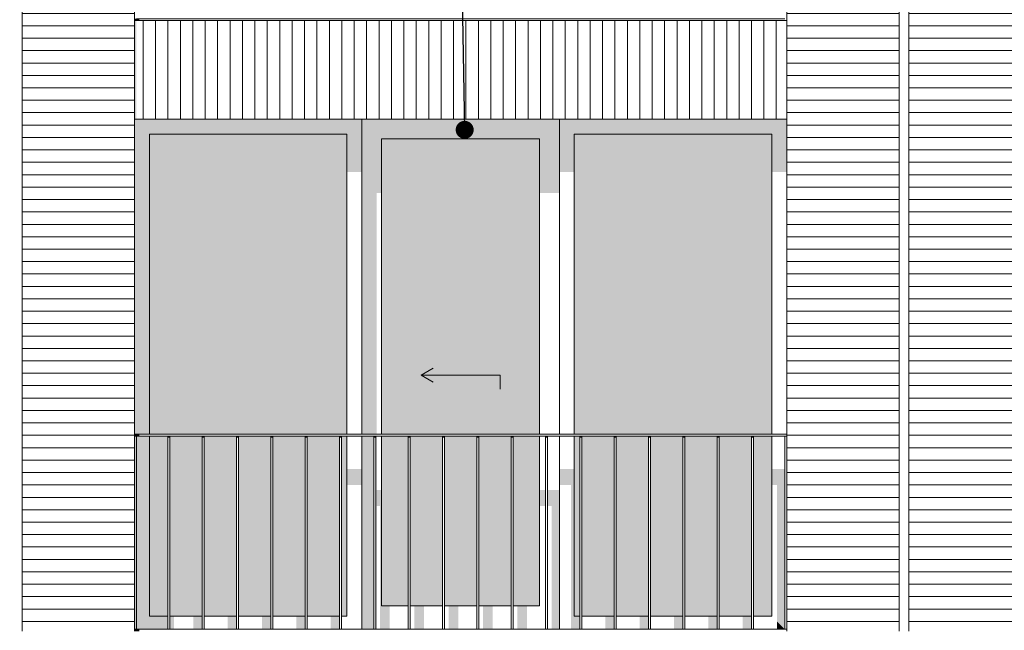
# Model space of a CAD drawing. Header units: millimetres. Extents: x -25778 to 297771, y -21930 to 17454.
# Tile 9 of 109: x 63258 to 68255, y -16725 to -13625. Entities that reach past the tile are written whole.
import ezdxf

# ---------------------------------------------------------------- set-up
doc = ezdxf.new("R2010")
doc.units = ezdxf.units.MM
doc.header["$MEASUREMENT"] = 0
for name, color, linetype in [('34 Balustrades', 7, 'Continuous'), ('34 Balustrades 2D arcering', 7, 'Continuous'), ('New_21 Buitenwanden', 7, 'Continuous'), ('New_21 Buitenwanden 2D arcering', 7, 'Continuous'), ('New_21 Buitenwanden Afdek-arcering', 7, 'Continuous'), ('New_21 Buitenwanden Deuren', 7, 'Continuous'), ('New_21 Buitenwanden Ramen', 7, 'Continuous'), ('Tekst_dim 1_ 100 .DO', 7, 'Continuous')]:
    doc.layers.add(name, color=color, linetype=linetype)
doc.dimstyles.new('GENERATED_STYLE__2', dxfattribs={"dimtxt": 0.18, "dimasz": 182.4, "dimexe": 0.18, "dimexo": 0.0625, "dimgap": 0, "dimtad": 0, "dimtih": 1, "dimtoh": 1, "dimdec": 4, "dimzin": 0, "dimdsep": 46, "dimcen": 0.09, "dimadec": 0, "dimazin": 0, "dimtfac": 1, "dimtdec": 4, "dimtmove": 0, "dimatfit": 3, "dimldrblk": 'ARROWHEAD_11', "dimfxl": 1, "dimtolj": 1, "dimtzin": 0, "dimarcsym": 0})

# ---------------------------------------------------------------- blocks, each defined once
blk = doc.blocks.new('Section Element_16_1', base_point=(54245.6, -19829.7))
at = {"layer": 'New_21 Buitenwanden Afdek-arcering', "linetype": 'Continuous', "lineweight": 0, "true_color": 0x000000}
h = blk.add_hatch(dxfattribs=at)
h.set_pattern_fill('920_Lijnen_horz__63_0001', color=18, style=0, pattern_type=2)
h.set_pattern_definition([(360, (54245.63, -19829.75), (0, 63), [])])
h.paths.add_polyline_path([(63270.6, -16729.7), (63840.6, -16729.7), (63840.6, -13629.7), (63270.6, -13629.7)])
at = {"layer": 'New_21 Buitenwanden', "color": 7, "linetype": 'Continuous', "lineweight": 0}
for p, q in [((63270.6, -13629.7), (63270.6, -16729.7)), ((63840.6, -16729.7), (63840.6, -13629.7))]:
    blk.add_line(p, q, dxfattribs=at)
blk = doc.blocks.new('Section Element_17_1', base_point=(54245.6, -19829.7))
at = {"layer": 'New_21 Buitenwanden 2D arcering', "linetype": 'Continuous', "lineweight": 0, "true_color": 0x1e2122}
blk.add_hatch(color=250, dxfattribs=at).paths.add_polyline_path([(63270.6, -10479.7), (63270.6, -10508), (63840.6, -10508), (63840.6, -10479.7)])
at = {"layer": 'New_21 Buitenwanden Afdek-arcering', "linetype": 'Continuous', "lineweight": 0, "true_color": 0x000000}
h = blk.add_hatch(dxfattribs=at)
h.set_pattern_fill('920_Lijnen_horz__63_0001', color=18, style=0, pattern_type=2)
h.set_pattern_definition([(360, (54245.63, -19829.75), (0, 63), [])])
h.paths.add_polyline_path([(63270.6, -10479.7), (63270.6, -13629.7), (63840.6, -13629.7), (63840.6, -10479.7)])
at = {"layer": 'New_21 Buitenwanden', "color": 7, "linetype": 'Continuous', "lineweight": 0}
for p, q in [((63270.6, -10479.7), (63270.6, -13629.7)), ((63840.6, -13629.7), (63840.6, -11029.7))]:
    blk.add_line(p, q, dxfattribs=at)
blk = doc.blocks.new('Section Element_19_1', base_point=(54245.6, -19829.7))
at = {"layer": 'New_21 Buitenwanden Afdek-arcering', "linetype": 'Continuous', "lineweight": 0, "true_color": 0x000000}
h = blk.add_hatch(dxfattribs=at)
h.set_pattern_fill('920_Lijnen_horz__63_0001', color=18, style=0, pattern_type=2)
h.set_pattern_definition([(8e-14, (54245.63, -19829.75), (0, 63), [])])
h.paths.add_polyline_path([(68340.6, -13629.7), (67770.6, -13629.7), (67770.6, -16729.7), (68340.6, -16729.7)])
at = {"layer": 'New_21 Buitenwanden', "color": 7, "linetype": 'Continuous', "lineweight": 0}
for p, q in [((67770.6, -13629.7), (67770.6, -16729.7)), ((68340.6, -16729.7), (68340.6, -13629.7))]:
    blk.add_line(p, q, dxfattribs=at)
blk = doc.blocks.new('Section Element_20_1', base_point=(54245.6, -19829.7))
at = {"layer": 'New_21 Buitenwanden 2D arcering', "linetype": 'Continuous', "lineweight": 0, "true_color": 0x1e2122}
blk.add_hatch(color=250, dxfattribs=at).paths.add_polyline_path([(67770.6, -10508), (68340.6, -10508), (68340.6, -10479.7), (67770.6, -10479.7)])
at = {"layer": 'New_21 Buitenwanden Afdek-arcering', "linetype": 'Continuous', "lineweight": 0, "true_color": 0x000000}
h = blk.add_hatch(dxfattribs=at)
h.set_pattern_fill('920_Lijnen_horz__63_0001', color=18, style=0, pattern_type=2)
h.set_pattern_definition([(360, (54245.63, -19829.75), (0, 63), [])])
h.paths.add_polyline_path([(67770.6, -13629.7), (68340.6, -13629.7), (68340.6, -10479.7), (67770.6, -10479.7)])
at = {"layer": 'New_21 Buitenwanden', "color": 7, "linetype": 'Continuous', "lineweight": 0}
for p, q in [((67770.6, -10479.7), (67770.6, -13629.7)), ((68340.6, -13629.7), (68340.6, -11029.7))]:
    blk.add_line(p, q, dxfattribs=at)
blk = doc.blocks.new('Section Element_23_1', base_point=(54245.6, -19829.7))
at = {"layer": 'New_21 Buitenwanden 2D arcering', "linetype": 'Continuous', "lineweight": 0, "true_color": 0x1e2122}
blk.add_hatch(color=250, dxfattribs=at).paths.add_polyline_path([(63840.6, -13629.7), (63840.6, -14129.7), (63850.6, -14129.7), (63850.6, -13629.7)])
at = {"layer": 'New_21 Buitenwanden Afdek-arcering', "linetype": 'Continuous', "lineweight": 0, "true_color": 0x000000}
h = blk.add_hatch(dxfattribs=at)
h.set_pattern_fill('930_Lijnen_vert__63_0001', color=18, style=0, pattern_type=2)
h.set_pattern_definition([(90, (54245.63, -19829.75), (-63, 0), [])])
h.paths.add_polyline_path([(63840.6, -13629.7), (63840.6, -14129.7), (67150.6, -14129.7), (67150.6, -13629.7)])
at = {"layer": 'New_21 Buitenwanden', "color": 7, "linetype": 'Continuous', "lineweight": 0}
for p, q in [((67150.6, -13629.7), (63840.6, -13629.7)), ((67150.6, -14129.7), (63840.6, -14129.7))]:
    blk.add_line(p, q, dxfattribs=at)
blk = doc.blocks.new('Section Element_72_1', base_point=(54245.6, -19829.7))
at = {"layer": 'New_21 Buitenwanden Afdek-arcering', "linetype": 'Continuous', "lineweight": 0, "true_color": 0x000000}
h = blk.add_hatch(dxfattribs=at)
h.set_pattern_fill('920_Lijnen_horz__63_0001', color=18, style=0, pattern_type=2)
h.set_pattern_definition([(8e-14, (54245.63, -19829.75), (0, 63), [])])
h.paths.add_polyline_path([(67150.6, -13629.7), (67150.6, -16729.7), (67720.6, -16729.7), (67720.6, -13629.7)])
at = {"layer": 'New_21 Buitenwanden', "color": 7, "linetype": 'Continuous', "lineweight": 0}
for p, q in [((67150.6, -16729.7), (67150.6, -13629.7)), ((67720.6, -16729.7), (67720.6, -13629.7))]:
    blk.add_line(p, q, dxfattribs=at)
blk = doc.blocks.new('Section Element_73_1', base_point=(54245.6, -19829.7))
at = {"layer": 'New_21 Buitenwanden 2D arcering', "linetype": 'Continuous', "lineweight": 0, "true_color": 0x1e2122}
blk.add_hatch(color=250, dxfattribs=at).paths.add_polyline_path([(67150.6, -10479.7), (67150.6, -10508), (67720.6, -10508), (67720.6, -10479.7)])
at = {"layer": 'New_21 Buitenwanden Afdek-arcering', "linetype": 'Continuous', "lineweight": 0, "true_color": 0x000000}
h = blk.add_hatch(dxfattribs=at)
h.set_pattern_fill('920_Lijnen_horz__63_0001', color=18, style=0, pattern_type=2)
h.set_pattern_definition([(1e-13, (54245.63, -19829.75), (0, 63), [])])
h.paths.add_polyline_path([(67150.6, -10479.7), (67150.6, -13629.7), (67720.6, -13629.7), (67720.6, -10479.7)])
at = {"layer": 'New_21 Buitenwanden', "color": 7, "linetype": 'Continuous', "lineweight": 0}
for p, q in [((67720.6, -13629.7), (67720.6, -10479.7)), ((67150.6, -13629.7), (67150.6, -11029.7))]:
    blk.add_line(p, q, dxfattribs=at)
blk = doc.blocks.new('Section Element_132_1', base_point=(54245.6, -19829.7))
at = {"layer": '34 Balustrades 2D arcering', "linetype": 'Continuous', "lineweight": 0, "true_color": 0x1e2122}
blk.add_hatch(color=250, dxfattribs=at).paths.add_polyline_path([(63840.6, -13619.7), (63840.6, -13629.7), (63865.6, -13629.7), (63865.6, -13619.7)])
at = {"layer": '34 Balustrades', "color": 9, "linetype": 'Continuous', "lineweight": 0}
blk.add_line((63850.6, -13619.7), (67140.6, -13619.7), dxfattribs=at)
blk = doc.blocks.new('Section Element_135_1', base_point=(54245.6, -19829.7))
at = {"layer": '34 Balustrades 2D arcering', "linetype": 'Continuous', "lineweight": 0, "true_color": 0x1e2122}
blk.add_hatch(color=250, dxfattribs=at).paths.add_polyline_path([(63840.6, -15729.7), (63840.6, -15739.7), (63865.6, -15739.7), (63865.6, -15729.7)])
at = {"layer": '34 Balustrades', "color": 9, "linetype": 'Continuous', "lineweight": 0}
for p, q in [((63840.6, -15729.7), (67150.6, -15729.7)), ((63850.6, -15739.7), (67140.6, -15739.7))]:
    blk.add_line(p, q, dxfattribs=at)
blk = doc.blocks.new('Section Element_136_1', base_point=(54245.6, -19829.7))
at = {"layer": '34 Balustrades 2D arcering', "linetype": 'Continuous', "lineweight": 0, "true_color": 0x1e2122}
blk.add_hatch(color=250, dxfattribs=at).paths.add_polyline_path([(63840.6, -16719.7), (63840.6, -16729.7), (63865.6, -16729.7), (63865.6, -16719.7)])
at = {"layer": '34 Balustrades', "color": 9, "linetype": 'Continuous', "lineweight": 0}
blk.add_line((63850.6, -16719.7), (67140.6, -16719.7), dxfattribs=at)
blk = doc.blocks.new('Section Element_137_1', base_point=(54245.6, -19829.7))
at = {"layer": 'New_21 Buitenwanden 2D arcering', "linetype": 'Continuous', "lineweight": 0, "true_color": 0x1e2122}
for points in [[(63840.6, -14129.7), (63840.6, -15729.7), (63916.6, -15729.7), (63916.6, -14205.7)], [(63840.6, -14129.7), (63916.6, -14205.7), (64918.6, -14205.7), (64994.6, -14129.7)], [(64994.6, -14129.7), (64918.6, -14205.7), (64918.6, -14398.4), (64994.6, -14398.4)], [(63916.6, -15729.7), (64075.6, -15729.7), (64075.6, -14447.9), (64918.6, -14447.9), (64918.6, -14205.7), (63916.6, -14205.7)], [(63850.6, -16719.7), (63916.6, -16653.7), (63916.6, -15739.7), (63850.6, -15739.7)], [(63916.6, -15739.7), (63916.6, -16653.7), (64009.8, -16653.7), (64009.8, -15739.7)], [(64019.8, -16653.7), (64075.6, -16653.7), (64075.6, -16036.7), (64174.8, -16036.7), (64174.8, -16653.7), (64184.1, -16653.7), (64184.1, -15956), (64075.6, -15956), (64075.6, -15739.7), (64019.8, -15739.7)], [(64918.6, -15987.2), (64994.6, -15987.2), (64994.6, -15906.5), (64918.6, -15906.5)], [(64194.1, -16653.7), (64224.8, -16653.7), (64224.8, -16036.7), (64349.1, -16036.7), (64349.1, -16653.7), (64358.3, -16653.7), (64358.3, -15956), (64194.1, -15956)], [(64368.3, -16653.7), (64399.1, -16653.7), (64399.1, -16036.7), (64523.3, -16036.7), (64523.3, -16653.7), (64532.5, -16653.7), (64532.5, -15956), (64368.3, -15956)], [(64542.5, -16653.7), (64573.3, -16653.7), (64573.3, -16036.7), (64697.5, -16036.7), (64697.5, -16653.7), (64706.7, -16653.7), (64706.7, -15956), (64542.5, -15956)], [(64716.7, -16653.7), (64747.5, -16653.7), (64747.5, -16036.7), (64871.7, -16036.7), (64871.7, -16653.7), (64880.9, -16653.7), (64880.9, -15956), (64716.7, -15956)], [(64890.9, -16653.7), (64918.6, -16653.7), (64918.6, -15956), (64890.9, -15956)], [(63850.6, -16719.7), (64009.8, -16719.7), (64009.8, -16653.7), (63916.6, -16653.7)], [(64040.6, -16653.7), (64019.8, -16653.7), (64019.8, -16719.7), (64040.6, -16719.7)], [(64139.8, -16719.7), (64184.1, -16719.7), (64184.1, -16653.7), (64139.8, -16653.7)], [(64358.3, -16653.7), (64314.1, -16653.7), (64314.1, -16719.7), (64358.3, -16719.7)], [(64532.5, -16653.7), (64488.3, -16653.7), (64488.3, -16719.7), (64532.5, -16719.7)], [(64706.7, -16653.7), (64662.5, -16653.7), (64662.5, -16719.7), (64706.7, -16719.7)], [(64880.9, -16653.7), (64836.7, -16653.7), (64836.7, -16719.7), (64880.9, -16719.7)]]:
    blk.add_hatch(color=250, dxfattribs=at).paths.add_polyline_path(points)
at = {"layer": 'New_21 Buitenwanden Afdek-arcering', "linetype": 'Continuous', "lineweight": 0, "true_color": 0x99a3a6}
for points in [[(63916.6, -15729.7), (64918.6, -15729.7), (64918.6, -14205.7), (63916.6, -14205.7)], [(63916.6, -15739.7), (63916.6, -16653.7), (64009.8, -16653.7), (64009.8, -15739.7)], [(64019.8, -16653.7), (64184.1, -16653.7), (64184.1, -15739.7), (64019.8, -15739.7)], [(64194.1, -15739.7), (64194.1, -16653.7), (64358.3, -16653.7), (64358.3, -15739.7)], [(64368.3, -15739.7), (64368.3, -16653.7), (64532.5, -16653.7), (64532.5, -15739.7)], [(64542.5, -15739.7), (64542.5, -16653.7), (64706.7, -16653.7), (64706.7, -15739.7)], [(64716.7, -15739.7), (64716.7, -16653.7), (64880.9, -16653.7), (64880.9, -15739.7)], [(64890.9, -15739.7), (64890.9, -16653.7), (64918.6, -16653.7), (64918.6, -15739.7)]]:
    blk.add_hatch(color=253, dxfattribs=at).paths.add_polyline_path(points)
at = {"layer": 'New_21 Buitenwanden Ramen', "color": 7, "linetype": 'Continuous', "lineweight": 0}
for p, q in [((64994.6, -14129.7), (64994.6, -15729.7)), ((63916.6, -14205.7), (63916.6, -15729.7)), ((64918.6, -14205.7), (63916.6, -14205.7)), ((64918.6, -15729.7), (64918.6, -14205.7)), ((63916.6, -15739.7), (63916.6, -16653.7)), ((64918.6, -16653.7), (64918.6, -15739.7)), ((64994.6, -15739.7), (64994.6, -16719.7)), ((63916.6, -16653.7), (64009.8, -16653.7)), ((64019.8, -16653.7), (64184.1, -16653.7)), ((64194.1, -16653.7), (64358.3, -16653.7)), ((64368.3, -16653.7), (64532.5, -16653.7)), ((64542.5, -16653.7), (64706.7, -16653.7)), ((64716.7, -16653.7), (64880.9, -16653.7)), ((64890.9, -16653.7), (64918.6, -16653.7))]:
    blk.add_line(p, q, dxfattribs=at)
blk = doc.blocks.new('Section Element_138_1', base_point=(54245.6, -19829.7))
at = {"layer": 'New_21 Buitenwanden 2D arcering', "linetype": 'Continuous', "lineweight": 0, "true_color": 0x1e2122}
for points in [[(67150.6, -14129.7), (65996.6, -14129.7), (66072.6, -14205.7), (67074.6, -14205.7)], [(65996.6, -14129.7), (65996.6, -14398.4), (66072.6, -14398.4), (66072.6, -14205.7)], [(67150.6, -14129.7), (67074.6, -14205.7), (67074.6, -14398.4), (67150.6, -14398.4)], [(66072.6, -14205.7), (66072.6, -15729.7), (66107.6, -15729.7), (66107.6, -14447.9), (67074.6, -14447.9), (67074.6, -14205.7)], [(66072.6, -15739.7), (66072.6, -16653.7), (66100.4, -16653.7), (66100.4, -15739.7)], [(65996.6, -15987.2), (66056.2, -15987.2), (66056.2, -16670.2), (66072.6, -16653.7), (66072.6, -15906.5), (65996.6, -15906.5)], [(67074.6, -15987.2), (67101.4, -15987.2), (67101.4, -16680.5), (67140.6, -16719.7), (67140.6, -15906.5), (67074.6, -15906.5)], [(66110.4, -16653.7), (66141.2, -16653.7), (66141.2, -16036.7), (66265.4, -16036.7), (66265.4, -16653.7), (66274.6, -16653.7), (66274.6, -15956), (66110.4, -15956)], [(66284.6, -16653.7), (66315.4, -16653.7), (66315.4, -16036.7), (66439.6, -16036.7), (66439.6, -16653.7), (66448.8, -16653.7), (66448.8, -15956), (66284.6, -15956)], [(66458.8, -16653.7), (66489.6, -16653.7), (66489.6, -16036.7), (66613.8, -16036.7), (66613.8, -16653.7), (66623, -16653.7), (66623, -15956), (66458.8, -15956)], [(66633, -16653.7), (66663.8, -16653.7), (66663.8, -16036.7), (66788, -16036.7), (66788, -16653.7), (66797.2, -16653.7), (66797.2, -15956), (66633, -15956)], [(66807.2, -16653.7), (66838, -16653.7), (66838, -16036.7), (66962.2, -16036.7), (66962.2, -16653.7), (66971.4, -16653.7), (66971.4, -15956), (66807.2, -15956)], [(66981.4, -16653.7), (67012.2, -16653.7), (67012.2, -16036.7), (67074.6, -16036.7), (67074.6, -15956), (66981.4, -15956)], [(66072.6, -16653.7), (66056.2, -16670.2), (66056.2, -16719.7), (66100.4, -16719.7), (66100.4, -16653.7)], [(66274.6, -16653.7), (66230.4, -16653.7), (66230.4, -16719.7), (66274.6, -16719.7)], [(66448.8, -16653.7), (66404.6, -16653.7), (66404.6, -16719.7), (66448.8, -16719.7)], [(66623, -16653.7), (66578.8, -16653.7), (66578.8, -16719.7), (66623, -16719.7)], [(66797.2, -16653.7), (66753, -16653.7), (66753, -16719.7), (66797.2, -16719.7)], [(66971.4, -16653.7), (66927.2, -16653.7), (66927.2, -16719.7), (66971.4, -16719.7)], [(67140.6, -16719.7), (67101.4, -16680.5), (67101.4, -16719.7)]]:
    blk.add_hatch(color=250, dxfattribs=at).paths.add_polyline_path(points)
at = {"layer": 'New_21 Buitenwanden Afdek-arcering', "linetype": 'Continuous', "lineweight": 0, "true_color": 0x99a3a6}
for points in [[(66072.6, -14205.7), (66072.6, -15729.7), (67074.6, -15729.7), (67074.6, -14205.7)], [(66072.6, -15739.7), (66072.6, -16653.7), (66100.4, -16653.7), (66100.4, -15739.7)], [(66110.4, -16653.7), (66274.6, -16653.7), (66274.6, -15739.7), (66110.4, -15739.7)], [(66284.6, -16653.7), (66448.8, -16653.7), (66448.8, -15739.7), (66284.6, -15739.7)], [(66458.8, -15739.7), (66458.8, -16653.7), (66623, -16653.7), (66623, -15739.7)], [(66633, -15739.7), (66633, -16653.7), (66797.2, -16653.7), (66797.2, -15739.7)], [(66807.2, -15739.7), (66807.2, -16653.7), (66971.4, -16653.7), (66971.4, -15739.7)], [(66981.4, -15739.7), (66981.4, -16653.7), (67074.6, -16653.7), (67074.6, -15739.7)]]:
    blk.add_hatch(color=253, dxfattribs=at).paths.add_polyline_path(points)
at = {"layer": 'New_21 Buitenwanden Ramen', "color": 7, "linetype": 'Continuous', "lineweight": 0}
for p, q in [((65996.6, -15729.7), (65996.6, -14129.7)), ((66072.6, -14205.7), (66072.6, -15729.7)), ((67074.6, -14205.7), (66072.6, -14205.7)), ((67074.6, -15729.7), (67074.6, -14205.7)), ((65996.6, -16719.7), (65996.6, -15739.7)), ((66072.6, -15739.7), (66072.6, -16653.7)), ((67074.6, -16653.7), (67074.6, -15739.7)), ((66072.6, -16653.7), (66100.4, -16653.7)), ((66110.4, -16653.7), (66274.6, -16653.7)), ((66284.6, -16653.7), (66448.8, -16653.7)), ((66458.8, -16653.7), (66623, -16653.7)), ((66633, -16653.7), (66797.2, -16653.7)), ((66807.2, -16653.7), (66971.4, -16653.7)), ((66981.4, -16653.7), (67074.6, -16653.7))]:
    blk.add_line(p, q, dxfattribs=at)
blk = doc.blocks.new('Section Element_249_1', base_point=(54245.6, -19829.7))
at = {"layer": '34 Balustrades 2D arcering', "linetype": 'Continuous', "lineweight": 0, "true_color": 0x1e2122}
blk.add_hatch(color=250, dxfattribs=at).paths.add_polyline_path([(64009.8, -15746.8), (64019.8, -15746.8), (64019.8, -15739.7), (64009.8, -15739.7)])
at = {"layer": '34 Balustrades', "color": 9, "linetype": 'Continuous', "lineweight": 0}
for p, q in [((64009.8, -16719.7), (64009.8, -15739.7)), ((64019.8, -16719.7), (64019.8, -15739.7))]:
    blk.add_line(p, q, dxfattribs=at)
blk = doc.blocks.new('Section Element_250_1', base_point=(54245.6, -19829.7))
at = {"layer": '34 Balustrades 2D arcering', "linetype": 'Continuous', "lineweight": 0, "true_color": 0x1e2122}
blk.add_hatch(color=250, dxfattribs=at).paths.add_polyline_path([(64184.1, -15746.8), (64194.1, -15746.8), (64194.1, -15739.7), (64184.1, -15739.7)])
at = {"layer": '34 Balustrades', "color": 9, "linetype": 'Continuous', "lineweight": 0}
for p, q in [((64184.1, -16719.7), (64184.1, -15739.7)), ((64194.1, -16719.7), (64194.1, -15739.7))]:
    blk.add_line(p, q, dxfattribs=at)
blk = doc.blocks.new('Section Element_251_1', base_point=(54245.6, -19829.7))
at = {"layer": '34 Balustrades 2D arcering', "linetype": 'Continuous', "lineweight": 0, "true_color": 0x1e2122}
blk.add_hatch(color=250, dxfattribs=at).paths.add_polyline_path([(64358.3, -15746.8), (64368.3, -15746.8), (64368.3, -15739.7), (64358.3, -15739.7)])
at = {"layer": '34 Balustrades', "color": 9, "linetype": 'Continuous', "lineweight": 0}
for p, q in [((64358.3, -16719.7), (64358.3, -15739.7)), ((64368.3, -16719.7), (64368.3, -15739.7))]:
    blk.add_line(p, q, dxfattribs=at)
blk = doc.blocks.new('Section Element_252_1', base_point=(54245.6, -19829.7))
at = {"layer": '34 Balustrades 2D arcering', "linetype": 'Continuous', "lineweight": 0, "true_color": 0x1e2122}
blk.add_hatch(color=250, dxfattribs=at).paths.add_polyline_path([(64542.5, -15739.7), (64532.5, -15739.7), (64532.5, -15746.8), (64542.5, -15746.8)])
at = {"layer": '34 Balustrades', "color": 9, "linetype": 'Continuous', "lineweight": 0}
for p, q in [((64532.5, -16719.7), (64532.5, -15739.7)), ((64542.5, -16719.7), (64542.5, -15739.7))]:
    blk.add_line(p, q, dxfattribs=at)
blk = doc.blocks.new('Section Element_253_1', base_point=(54245.6, -19829.7))
at = {"layer": '34 Balustrades 2D arcering', "linetype": 'Continuous', "lineweight": 0, "true_color": 0x1e2122}
blk.add_hatch(color=250, dxfattribs=at).paths.add_polyline_path([(64716.7, -15739.7), (64706.7, -15739.7), (64706.7, -15746.8), (64716.7, -15746.8)])
at = {"layer": '34 Balustrades', "color": 9, "linetype": 'Continuous', "lineweight": 0}
for p, q in [((64706.7, -16719.7), (64706.7, -15739.7)), ((64716.7, -16719.7), (64716.7, -15739.7))]:
    blk.add_line(p, q, dxfattribs=at)
blk = doc.blocks.new('Section Element_254_1', base_point=(54245.6, -19829.7))
at = {"layer": '34 Balustrades 2D arcering', "linetype": 'Continuous', "lineweight": 0, "true_color": 0x1e2122}
blk.add_hatch(color=250, dxfattribs=at).paths.add_polyline_path([(64890.9, -15739.7), (64880.9, -15739.7), (64880.9, -15746.8), (64890.9, -15746.8)])
at = {"layer": '34 Balustrades', "color": 9, "linetype": 'Continuous', "lineweight": 0}
for p, q in [((64880.9, -16719.7), (64880.9, -15739.7)), ((64890.9, -16719.7), (64890.9, -15739.7))]:
    blk.add_line(p, q, dxfattribs=at)
blk = doc.blocks.new('Section Element_255_1', base_point=(54245.6, -19829.7))
at = {"layer": '34 Balustrades 2D arcering', "linetype": 'Continuous', "lineweight": 0, "true_color": 0x1e2122}
blk.add_hatch(color=250, dxfattribs=at).paths.add_polyline_path([(65065.1, -15739.7), (65055.1, -15739.7), (65055.1, -15746.8), (65065.1, -15746.8)])
at = {"layer": '34 Balustrades', "color": 9, "linetype": 'Continuous', "lineweight": 0}
for p, q in [((65055.1, -16719.7), (65055.1, -15739.7)), ((65065.1, -16719.7), (65065.1, -15739.7))]:
    blk.add_line(p, q, dxfattribs=at)
blk = doc.blocks.new('Section Element_256_1', base_point=(54245.6, -19829.7))
at = {"layer": '34 Balustrades 2D arcering', "linetype": 'Continuous', "lineweight": 0, "true_color": 0x1e2122}
blk.add_hatch(color=250, dxfattribs=at).paths.add_polyline_path([(65229.3, -15746.8), (65239.3, -15746.8), (65239.3, -15739.7), (65229.3, -15739.7)])
at = {"layer": '34 Balustrades', "color": 9, "linetype": 'Continuous', "lineweight": 0}
for p, q in [((65229.3, -16719.7), (65229.3, -15739.7)), ((65239.3, -16719.7), (65239.3, -15739.7))]:
    blk.add_line(p, q, dxfattribs=at)
blk = doc.blocks.new('Section Element_257_1', base_point=(54245.6, -19829.7))
at = {"layer": '34 Balustrades 2D arcering', "linetype": 'Continuous', "lineweight": 0, "true_color": 0x1e2122}
blk.add_hatch(color=250, dxfattribs=at).paths.add_polyline_path([(65403.5, -15746.8), (65413.5, -15746.8), (65413.5, -15739.7), (65403.5, -15739.7)])
at = {"layer": '34 Balustrades', "color": 9, "linetype": 'Continuous', "lineweight": 0}
for p, q in [((65403.5, -16719.7), (65403.5, -15739.7)), ((65413.5, -16719.7), (65413.5, -15739.7))]:
    blk.add_line(p, q, dxfattribs=at)
blk = doc.blocks.new('Section Element_258_1', base_point=(54245.6, -19829.7))
at = {"layer": '34 Balustrades 2D arcering', "linetype": 'Continuous', "lineweight": 0, "true_color": 0x1e2122}
blk.add_hatch(color=250, dxfattribs=at).paths.add_polyline_path([(65577.7, -15746.8), (65587.7, -15746.8), (65587.7, -15739.7), (65577.7, -15739.7)])
at = {"layer": '34 Balustrades', "color": 9, "linetype": 'Continuous', "lineweight": 0}
for p, q in [((65577.7, -16719.7), (65577.7, -15739.7)), ((65587.7, -16719.7), (65587.7, -15739.7))]:
    blk.add_line(p, q, dxfattribs=at)
blk = doc.blocks.new('Section Element_259_1', base_point=(54245.6, -19829.7))
at = {"layer": '34 Balustrades 2D arcering', "linetype": 'Continuous', "lineweight": 0, "true_color": 0x1e2122}
blk.add_hatch(color=250, dxfattribs=at).paths.add_polyline_path([(65751.9, -15746.8), (65761.9, -15746.8), (65761.9, -15739.7), (65751.9, -15739.7)])
at = {"layer": '34 Balustrades', "color": 9, "linetype": 'Continuous', "lineweight": 0}
for p, q in [((65751.9, -16719.7), (65751.9, -15739.7)), ((65761.9, -16719.7), (65761.9, -15739.7))]:
    blk.add_line(p, q, dxfattribs=at)
blk = doc.blocks.new('Section Element_260_1', base_point=(54245.6, -19829.7))
at = {"layer": '34 Balustrades 2D arcering', "linetype": 'Continuous', "lineweight": 0, "true_color": 0x1e2122}
blk.add_hatch(color=250, dxfattribs=at).paths.add_polyline_path([(65936.2, -15739.7), (65926.2, -15739.7), (65926.2, -15746.8), (65936.2, -15746.8)])
at = {"layer": '34 Balustrades', "color": 9, "linetype": 'Continuous', "lineweight": 0}
for p, q in [((65926.2, -16719.7), (65926.2, -15739.7)), ((65936.2, -16719.7), (65936.2, -15739.7))]:
    blk.add_line(p, q, dxfattribs=at)
blk = doc.blocks.new('Section Element_261_1', base_point=(54245.6, -19829.7))
at = {"layer": '34 Balustrades 2D arcering', "linetype": 'Continuous', "lineweight": 0, "true_color": 0x1e2122}
blk.add_hatch(color=250, dxfattribs=at).paths.add_polyline_path([(66110.4, -15739.7), (66100.4, -15739.7), (66100.4, -15746.8), (66110.4, -15746.8)])
at = {"layer": '34 Balustrades', "color": 9, "linetype": 'Continuous', "lineweight": 0}
for p, q in [((66100.4, -16719.7), (66100.4, -15739.7)), ((66110.4, -16719.7), (66110.4, -15739.7))]:
    blk.add_line(p, q, dxfattribs=at)
blk = doc.blocks.new('Section Element_262_1', base_point=(54245.6, -19829.7))
at = {"layer": '34 Balustrades 2D arcering', "linetype": 'Continuous', "lineweight": 0, "true_color": 0x1e2122}
blk.add_hatch(color=250, dxfattribs=at).paths.add_polyline_path([(66274.6, -15746.8), (66284.6, -15746.8), (66284.6, -15739.7), (66274.6, -15739.7)])
at = {"layer": '34 Balustrades', "color": 9, "linetype": 'Continuous', "lineweight": 0}
for p, q in [((66274.6, -16719.7), (66274.6, -15739.7)), ((66284.6, -16719.7), (66284.6, -15739.7))]:
    blk.add_line(p, q, dxfattribs=at)
blk = doc.blocks.new('Section Element_263_1', base_point=(54245.6, -19829.7))
at = {"layer": '34 Balustrades 2D arcering', "linetype": 'Continuous', "lineweight": 0, "true_color": 0x1e2122}
blk.add_hatch(color=250, dxfattribs=at).paths.add_polyline_path([(66448.8, -15746.8), (66458.8, -15746.8), (66458.8, -15739.7), (66448.8, -15739.7)])
at = {"layer": '34 Balustrades', "color": 9, "linetype": 'Continuous', "lineweight": 0}
for p, q in [((66448.8, -16719.7), (66448.8, -15739.7)), ((66458.8, -16719.7), (66458.8, -15739.7))]:
    blk.add_line(p, q, dxfattribs=at)
blk = doc.blocks.new('Section Element_264_1', base_point=(54245.6, -19829.7))
at = {"layer": '34 Balustrades 2D arcering', "linetype": 'Continuous', "lineweight": 0, "true_color": 0x1e2122}
blk.add_hatch(color=250, dxfattribs=at).paths.add_polyline_path([(66623, -15746.8), (66633, -15746.8), (66633, -15739.7), (66623, -15739.7)])
at = {"layer": '34 Balustrades', "color": 9, "linetype": 'Continuous', "lineweight": 0}
for p, q in [((66623, -16719.7), (66623, -15739.7)), ((66633, -16719.7), (66633, -15739.7))]:
    blk.add_line(p, q, dxfattribs=at)
blk = doc.blocks.new('Section Element_265_1', base_point=(54245.6, -19829.7))
at = {"layer": '34 Balustrades 2D arcering', "linetype": 'Continuous', "lineweight": 0, "true_color": 0x1e2122}
blk.add_hatch(color=250, dxfattribs=at).paths.add_polyline_path([(66797.2, -15746.8), (66807.2, -15746.8), (66807.2, -15739.7), (66797.2, -15739.7)])
at = {"layer": '34 Balustrades', "color": 9, "linetype": 'Continuous', "lineweight": 0}
for p, q in [((66797.2, -16719.7), (66797.2, -15739.7)), ((66807.2, -16719.7), (66807.2, -15739.7))]:
    blk.add_line(p, q, dxfattribs=at)
blk = doc.blocks.new('Section Element_266_1', base_point=(54245.6, -19829.7))
at = {"layer": '34 Balustrades 2D arcering', "linetype": 'Continuous', "lineweight": 0, "true_color": 0x1e2122}
blk.add_hatch(color=250, dxfattribs=at).paths.add_polyline_path([(66981.4, -15739.7), (66971.4, -15739.7), (66971.4, -15746.8), (66981.4, -15746.8)])
at = {"layer": '34 Balustrades', "color": 9, "linetype": 'Continuous', "lineweight": 0}
for p, q in [((66971.4, -16719.7), (66971.4, -15739.7)), ((66981.4, -16719.7), (66981.4, -15739.7))]:
    blk.add_line(p, q, dxfattribs=at)
blk = doc.blocks.new('Section Element_267_1', base_point=(54245.6, -19829.7))
at = {"layer": '34 Balustrades 2D arcering', "linetype": 'Continuous', "lineweight": 0, "true_color": 0x1e2122}
blk.add_hatch(color=250, dxfattribs=at).paths.add_polyline_path([(63840.6, -16719.7), (63850.6, -16719.7), (63850.6, -15739.7), (63840.6, -15739.7)])
at = {"layer": '34 Balustrades', "color": 9, "linetype": 'Continuous', "lineweight": 0}
for p, q in [((63840.6, -15739.7), (63850.6, -15739.7)), ((63850.6, -16719.7), (63850.6, -15739.7)), ((63840.6, -16719.7), (63850.6, -16719.7))]:
    blk.add_line(p, q, dxfattribs=at)
blk = doc.blocks.new('Section Element_268_1', base_point=(54245.6, -19829.7))
at = {"layer": '34 Balustrades', "color": 9, "linetype": 'Continuous', "lineweight": 0}
for p, q in [((67140.6, -15739.7), (67150.6, -15739.7)), ((67140.6, -16719.7), (67140.6, -15739.7)), ((67140.6, -16719.7), (67150.6, -16719.7))]:
    blk.add_line(p, q, dxfattribs=at)
blk = doc.blocks.new('Section Element_330_1', base_point=(54245.6, -19829.7))
at = {"layer": 'New_21 Buitenwanden 2D arcering', "linetype": 'Continuous', "lineweight": 0, "true_color": 0x1e2122}
for points in [[(64994.6, -14129.7), (64994.6, -14229.7), (65094.6, -14229.7), (65896.6, -14229.7), (65996.6, -14229.7), (65996.6, -14129.7)], [(64994.6, -14229.7), (64994.6, -15729.7), (65069.6, -15729.7), (65069.6, -14504.5), (65094.6, -14504.5), (65094.6, -14229.7)], [(65094.6, -14229.7), (65094.6, -15729.7), (65114.6, -15729.7), (65114.6, -14532.8), (65896.6, -14532.8), (65896.6, -14229.7)], [(65996.6, -14229.7), (65896.6, -14229.7), (65896.6, -14504.5), (65996.6, -14504.5)], [(64994.6, -15739.7), (64994.6, -16599.7), (65055.1, -16599.7), (65055.1, -15739.7)], [(65065.1, -15739.7), (65065.1, -16599.7), (65069.6, -16599.7), (65069.6, -16093.3), (65085.9, -16093.3), (65085.9, -16599.7), (65094.6, -16599.7), (65094.6, -16012.6), (65069.6, -16012.6), (65069.6, -15739.7)], [(65094.6, -15739.7), (65094.6, -16599.7), (65155.9, -16599.7), (65155.9, -16121.6), (65229.3, -16121.6), (65229.3, -16040.9), (65114.6, -16040.9), (65114.6, -15739.7)], [(65896.6, -16093.3), (65926.2, -16093.3), (65926.2, -16012.6), (65896.6, -16012.6)], [(65936.2, -16093.3), (65956.9, -16093.3), (65956.9, -16599.7), (65996.6, -16599.7), (65996.6, -16012.6), (65936.2, -16012.6)], [(65239.3, -16121.6), (65280.1, -16121.6), (65280.1, -16599.7), (65330.1, -16599.7), (65330.1, -16121.6), (65403.5, -16121.6), (65403.5, -16040.9), (65239.3, -16040.9)], [(65413.5, -16121.6), (65454.3, -16121.6), (65454.3, -16599.7), (65504.3, -16599.7), (65504.3, -16121.6), (65577.7, -16121.6), (65577.7, -16040.9), (65413.5, -16040.9)], [(65587.7, -16121.6), (65628.5, -16121.6), (65628.5, -16599.7), (65678.5, -16599.7), (65678.5, -16121.6), (65751.9, -16121.6), (65751.9, -16040.9), (65587.7, -16040.9)], [(65761.9, -16121.6), (65802.7, -16121.6), (65802.7, -16599.7), (65852.7, -16599.7), (65852.7, -16121.6), (65896.6, -16121.6), (65896.6, -16040.9), (65761.9, -16040.9)], [(64994.6, -16719.7), (65055.1, -16719.7), (65055.1, -16599.7), (64994.6, -16599.7)], [(65065.1, -16599.7), (65065.1, -16719.7), (65069.6, -16719.7), (65069.6, -16599.7)], [(65085.9, -16719.7), (65135.9, -16719.7), (65135.9, -16599.7), (65085.9, -16599.7)], [(65310.1, -16599.7), (65260.1, -16599.7), (65260.1, -16719.7), (65310.1, -16719.7)], [(65484.3, -16599.7), (65434.3, -16599.7), (65434.3, -16719.7), (65484.3, -16719.7)], [(65658.5, -16599.7), (65608.5, -16599.7), (65608.5, -16719.7), (65658.5, -16719.7)], [(65832.7, -16599.7), (65782.7, -16599.7), (65782.7, -16719.7), (65832.7, -16719.7)], [(65956.9, -16599.7), (65956.9, -16719.7), (65996.6, -16719.7), (65996.6, -16599.7)]]:
    blk.add_hatch(color=250, dxfattribs=at).paths.add_polyline_path(points)
at = {"layer": 'New_21 Buitenwanden Afdek-arcering', "linetype": 'Continuous', "lineweight": 0, "true_color": 0x99a3a6}
for points in [[(65094.6, -14229.7), (65094.6, -15729.7), (65896.6, -15729.7), (65896.6, -14229.7)], [(65094.6, -15739.7), (65094.6, -16599.7), (65229.3, -16599.7), (65229.3, -15739.7)], [(65403.5, -15739.7), (65239.3, -15739.7), (65239.3, -16599.7), (65403.5, -16599.7)], [(65577.7, -15739.7), (65413.5, -15739.7), (65413.5, -16599.7), (65577.7, -16599.7)], [(65751.9, -15739.7), (65587.7, -15739.7), (65587.7, -16599.7), (65751.9, -16599.7)], [(65761.9, -16599.7), (65896.6, -16599.7), (65896.6, -15739.7), (65761.9, -15739.7)]]:
    blk.add_hatch(color=253, dxfattribs=at).paths.add_polyline_path(points)
at = {"layer": 'New_21 Buitenwanden Deuren', "color": 7, "linetype": 'Continuous', "lineweight": 0}
for p, q in [((65094.6, -15729.7), (65094.6, -14229.7)), ((65094.6, -14229.7), (65896.6, -14229.7)), ((65896.6, -14229.7), (65896.6, -15729.7)), ((65295.6, -15429.7), (65356.3, -15394.7)), ((65695.6, -15429.7), (65295.6, -15429.7)), ((65295.6, -15429.7), (65356.3, -15464.7)), ((65695.6, -15429.7), (65695.6, -15499.7)), ((65094.6, -16599.7), (65094.6, -15739.7)), ((65896.6, -15739.7), (65896.6, -16599.7)), ((65229.3, -16599.7), (65094.6, -16599.7)), ((65403.5, -16599.7), (65239.3, -16599.7)), ((65577.7, -16599.7), (65413.5, -16599.7)), ((65751.9, -16599.7), (65587.7, -16599.7)), ((65896.6, -16599.7), (65761.9, -16599.7))]:
    blk.add_line(p, q, dxfattribs=at)
blk = doc.blocks.new('ARROWHEAD_11')
at = {"color": 0, "linetype": 'Continuous', "lineweight": 0}
blk.add_line((0, 0), (-1, 0), dxfattribs=at)
at = {"color": 0, "linetype": 'Continuous', "lineweight": 0, "const_width": 0.25, "flags": 128}
blk.add_lwpolyline([(-0.125, 0, 1), (0.125, 0, 1)], format="xyb", close=True, dxfattribs=at)

msp = doc.modelspace()

# ---------------------------------------------------------------- block references
at = {"layer": '34 Balustrades', "lineweight": 0}
for name in ['Section Element_132_1', 'Section Element_135_1', 'Section Element_267_1', 'Section Element_249_1', 'Section Element_250_1', 'Section Element_251_1', 'Section Element_252_1', 'Section Element_253_1', 'Section Element_254_1', 'Section Element_255_1', 'Section Element_256_1', 'Section Element_257_1', 'Section Element_258_1', 'Section Element_259_1', 'Section Element_260_1', 'Section Element_261_1', 'Section Element_262_1', 'Section Element_263_1', 'Section Element_264_1', 'Section Element_265_1', 'Section Element_266_1', 'Section Element_268_1', 'Section Element_136_1']:
    msp.add_blockref(name, (54245.6, -19829.7), dxfattribs=at)
at = {"layer": 'New_21 Buitenwanden', "lineweight": 0}
for name in ['Section Element_17_1', 'Section Element_73_1', 'Section Element_20_1', 'Section Element_16_1', 'Section Element_23_1', 'Section Element_72_1', 'Section Element_19_1']:
    msp.add_blockref(name, (54245.6, -19829.7), dxfattribs=at)
at = {"layer": 'New_21 Buitenwanden Deuren', "lineweight": 0}
msp.add_blockref('Section Element_330_1', (54245.6, -19829.7), dxfattribs=at)
at = {"layer": 'New_21 Buitenwanden Ramen', "lineweight": 0}
for name in ['Section Element_137_1', 'Section Element_138_1']:
    msp.add_blockref(name, (54245.6, -19829.7), dxfattribs=at)

# ---------------------------------------------------------------- leaders
at = {"layer": 'Tekst_dim 1_ 100 .DO', "color": 1, "linetype": 'Continuous', "lineweight": 0, "annotation_type": 0, "has_hookline": 1, "hookline_direction": 0, "text_width": 2552.2}
for points in [[(61207.9, -14183.9), (61125.5, -9001.8), (61307.9, -9001.8)], [(65516.2, -14183.9), (65433.8, -9001.8), (65616.2, -9001.8)]]:
    msp.add_leader(points, dimstyle='GENERATED_STYLE__2', dxfattribs=at)

doc.saveas('drawing.dxf')
